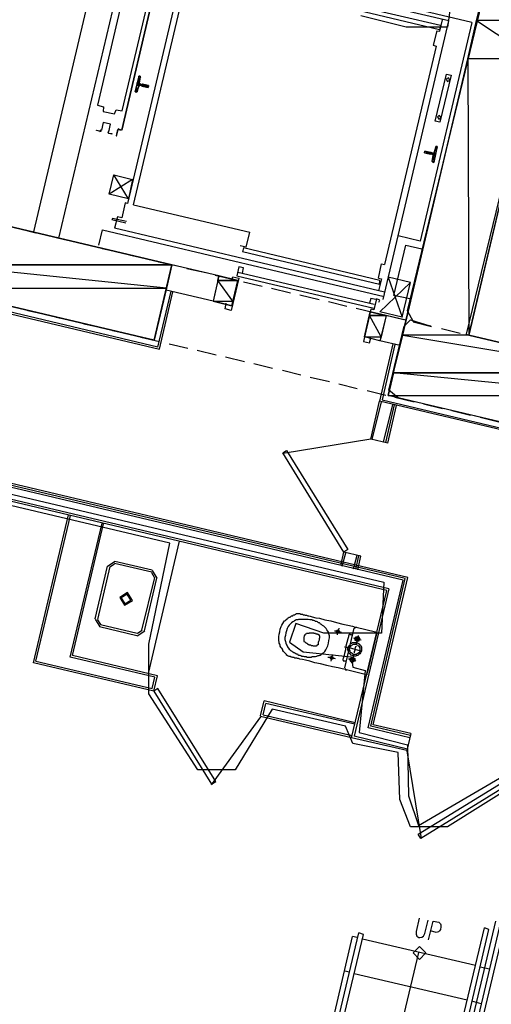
# Model space of a CAD drawing. Header units: feet. Extents: x -79 to 198, y -22 to 181.
# Tile 10 of 164: x 46 to 59, y 38 to 64. Entities that reach past the tile are written whole.
import ezdxf

# ---------------------------------------------------------------- set-up
doc = ezdxf.new("R2010")
doc.units = ezdxf.units.FT
for name, color, linetype in [('A-AREA-COMUN', 252, 'CONTINUOUS'), ('A-AREA-UNIDAD', 30, 'CONTINUOUS'), ('A-LINEA', 7, 'CONTINUOUS'), ('A-LINEA-FINA', 9, 'CONTINUOUS'), ('A-MURO-CONCRETO', 8, 'CONTINUOUS')]:
    doc.layers.add(name, color=color, linetype=linetype)

msp = doc.modelspace()

# ---------------------------------------------------------------- linework, layer by layer
at = {"layer": 'A-AREA-COMUN'}
for points in [[(59.728, 63.68), (59.92, 63.4133), (58, 55.52), (61.952, 54.56), (62.112, 54.24), (61.84, 53.0489), (61.472, 52.64), (56.24, 53.8844), (56, 54.08), (56.4, 55.7333), (56.56, 55.8933), (57.088, 55.7333), (56.64, 55.84), (56.48, 56.1244), (58.528, 64.6044)], [(57.6, 64.0533), (57.52, 63.4489), (56.448, 63.4489), (55.28, 63.7333)], [(28.768, 55.52), (55.872, 49.12), (55.808, 47.8044), (54.32, 47.8044), (53.6, 48.0533), (53.44, 47.5733), (53.792, 47.3244), (55.04, 47.2), (55.072, 46.9333), (55.392, 46.8444), (55.232, 45.2444), (56.48, 44.9244), (56.512, 43.6089), (56.768, 42.8444), (58.96, 44.1244), (60.08, 44.1244), (63.168, 43.36), (63.328, 43.52), (64.512, 43.4844), (78.72, 40.1244), (78.912, 40.8889), (80.24, 40.8356)]]:
    msp.add_lwpolyline(points, dxfattribs=at)
at = {"layer": 'A-AREA-UNIDAD'}
msp.add_lwpolyline([(60, 32.2844), (61.76, 39.7689), (62.08, 39.8044), (62.848, 43.1289), (60.112, 43.8044), (59.488, 43.8044), (59.36, 43.9644), (57.52, 42.8089), (56.56, 42.8089), (56.288, 43.52), (56.24, 44.7289), (55.072, 44.96), (54.88, 45.4044), (52.992, 45.8489), (52.032, 44.2844), (51.072, 44.2844), (49.808, 46.24), (49.808, 47.52), (50.352, 50.1333), (28.64, 55.2533)], dxfattribs=at)
at = {"layer": 'A-LINEA'}
for p, q in [((48.7467, 66.2711), (46.8267, 58.1644)), ((47.48, 58.0044), (49.4, 66.1111)), ((58.1467, 63.5644), (50.2267, 65.4444)), ((57.5467, 63.6044), (50.5733, 65.2444)), ((49.9333, 64.2978), (49.1067, 60.7911)), ((49.1067, 60.7911), (49.9333, 64.2978)), ((50.5867, 64.5244), (49.2533, 58.8978)), ((49.4133, 58.8578), (50.7467, 64.4978)), ((57.3333, 63.4844), (53.8, 64.3111)), ((57.3067, 63.3778), (53.7867, 64.2178)), ((55.8533, 56.4178), (57.5467, 63.6044)), ((58.1467, 63.5644), (56.8133, 57.9244)), ((57.32, 63.3378), (57.3867, 63.6311)), ((57.24, 63.3511), (57.32, 63.3378)), ((57.3333, 63.4844), (57.3067, 63.3778)), ((57.2267, 62.9511), (55.8933, 57.3244)), ((49.5867, 62.1511), (49.56, 62.0044)), ((49.5997, 62.1412), (49.5846, 62.1639)), ((49.4821, 61.765), (49.5058, 61.7785)), ((49.5467, 61.9378), (49.5067, 61.7911)), ((49.6133, 61.9378), (49.5733, 61.9511)), ((49.5867, 61.9778), (49.6267, 61.9644)), ((49.6133, 61.9244), (49.6133, 61.9244)), ((49.0933, 60.7911), (49.0133, 60.8178)), ((49.0133, 60.8044), (49.0133, 60.8044)), ((49.0933, 60.8044), (49.0933, 60.8044)), ((49.0933, 60.8044), (49.0933, 60.8044)), ((57.1733, 60.2044), (57.2133, 60.3511)), ((57.2379, 60.3639), (57.2142, 60.3504)), ((57.08, 60.1644), (57.08, 60.1644)), ((57.12, 59.9778), (57.1467, 60.1378)), ((57.1336, 59.9744), (57.1487, 59.9516)), ((49.28, 59.0178), (48.9067, 59.6311)), ((49.2, 58.9111), (49.1067, 58.5244)), ((49.2533, 58.8978), (49.2, 58.9111)), ((49.4133, 58.8578), (52.4133, 58.1511)), ((48.8667, 58.5111), (48.8533, 58.4711)), ((49.2133, 58.3911), (48.8533, 58.4711)), ((49.2267, 58.4311), (48.8667, 58.5111)), ((46.4133, 58.2578), (46.8933, 58.1378)), ((48.52, 57.8178), (48.6133, 58.2178)), ((48.6133, 58.2178), (55.88, 56.4978)), ((55.8933, 56.6044), (48.92, 58.2578)), ((47.1333, 58.0844), (47.6267, 57.9644)), ((52.32, 57.7644), (52.4133, 58.1511)), ((56.8133, 57.9244), (56.24, 58.0578)), ((47.8667, 57.9111), (48.36, 57.8044)), ((48.6, 57.7378), (49.08, 57.6311)), ((52.32, 57.7644), (52.16, 57.8044)), ((52.2533, 57.7511), (52.2267, 57.6444)), ((55.7733, 56.9111), (52.2533, 57.7511)), ((49.3333, 57.5644), (49.8133, 57.4578)), ((55.76, 56.8044), (52.2267, 57.6444)), ((50.0533, 57.3911), (50.5467, 57.2844)), ((51.6133, 57.0311), (50.4, 57.3111)), ((50.7867, 57.2178), (51.28, 57.1111)), ((52.2267, 57.0978), (52.2533, 57.2311)), ((55.7333, 56.9644), (55.8133, 57.3378)), ((55.8133, 57.3378), (55.8933, 57.3244)), ((51.52, 57.0444), (52, 56.9378)), ((51.9467, 56.2578), (52.1067, 56.9111)), ((52.08, 57.0311), (55.6133, 56.1911)), ((52.1067, 57.1244), (55.6267, 56.2978)), ((55.7333, 56.9644), (55.8133, 56.9511)), ((55.8133, 56.9511), (55.7333, 56.6444)), ((55.76, 56.8044), (55.7733, 56.9111)), ((56.56, 56.8578), (55.9867, 56.9911)), ((51.4667, 56.3778), (50.2533, 56.6578)), ((52.2533, 56.8711), (52.7333, 56.7644)), ((52.9733, 56.7111), (53.4667, 56.5911)), ((56.3467, 55.9644), (56.56, 56.8578)), ((44.08, 56.5511), (50.08, 55.1378)), ((50.04, 55.1911), (50.3867, 56.6311)), ((50.08, 55.1378), (50.4267, 56.6178)), ((53.7067, 56.5378), (54.2, 56.4178)), ((54.44, 56.3644), (54.92, 56.2444)), ((55.16, 56.1911), (55.6533, 56.0711)), ((46.68, 56.1378), (47.16, 56.0311)), ((47.4133, 55.9644), (47.8933, 55.8578)), ((55.3733, 55.4578), (55.52, 56.0978)), ((55.9333, 56.0044), (55.52, 56.0978)), ((55.9333, 56.0044), (55.7733, 55.3511)), ((55.8933, 56.0178), (56.3867, 55.8978)), ((56.44, 55.8844), (55.9333, 56.0044)), ((56.3733, 49.1778), (28.9867, 55.6444)), ((56.4267, 49.2178), (29.0533, 55.6844)), ((56.4933, 49.2444), (29.12, 55.7244)), ((48.1333, 55.7911), (48.6267, 55.6844)), ((56.6267, 55.8444), (57.1067, 55.7244)), ((57.36, 55.6711), (57.84, 55.5511)), ((55.9467, 48.9111), (28.56, 55.3911)), ((56, 48.9511), (28.6267, 55.4311)), ((48.8667, 55.6178), (49.36, 55.5111)), ((49.6, 55.4444), (50.08, 55.3378)), ((55.7733, 55.3511), (55.3733, 55.4578)), ((58.08, 55.4978), (58.5733, 55.3778)), ((50.3333, 55.2711), (50.8133, 55.1644)), ((56.1067, 55.2711), (55.76, 53.7911)), ((56.2933, 55.2311), (55.7733, 55.3511)), ((51.0533, 55.1111), (51.5467, 54.9911)), ((51.7867, 54.9378), (52.28, 54.8178)), ((52.52, 54.7644), (53, 54.6444)), ((53.2533, 54.5911), (53.7333, 54.4711)), ((53.9733, 54.4178), (54.4667, 54.2978)), ((54.7067, 54.2444), (55.1867, 54.1244)), ((55.44, 54.0711), (55.92, 53.9511)), ((56.16, 53.8978), (56.6533, 53.7778)), ((55.5333, 52.8178), (55.76, 53.7911)), ((55.5733, 52.8044), (55.8133, 53.7778)), ((61.88, 52.3511), (55.76, 53.7911)), ((55.8667, 52.7378), (56.1067, 53.7111)), ((55.92, 52.7244), (56.1467, 53.6978)), ((55.9733, 52.7111), (56.2, 53.6844)), ((56.8933, 53.7244), (57.3867, 53.6044)), ((57.6267, 53.5511), (58.1067, 53.4311)), ((58.36, 53.3778), (58.84, 53.2578)), ((55.5389, 52.817), (53.2764, 52.4473)), ((55.9733, 52.7111), (55.5333, 52.8178)), ((46.8267, 47.0444), (47.7333, 50.8578)), ((46.8933, 47.0844), (47.7867, 50.8444)), ((47.7733, 47.1911), (48.6, 50.6444)), ((47.84, 47.2311), (48.64, 50.6311)), ((50.5867, 50.1778), (49.7867, 46.7644)), ((54.76, 49.5511), (54.84, 49.8978)), ((54.8, 49.5378), (54.8933, 49.8844)), ((55.28, 49.7911), (54.84, 49.8978)), ((55.0933, 49.4711), (55.1867, 49.8178)), ((55.1467, 49.4578), (55.2267, 49.8044)), ((48.9384, 49.6533), (48.7378, 49.5295)), ((48.923, 49.5884), (48.8027, 49.5141)), ((49.88, 49.3778), (48.92, 49.6044)), ((49.8933, 49.4311), (48.9333, 49.6578)), ((55.2, 49.4444), (55.28, 49.7911)), ((48.7333, 49.5378), (48.4133, 48.1778)), ((48.8, 49.5244), (48.48, 48.1644)), ((49.9573, 49.2414), (49.883, 49.3618)), ((50.0222, 49.2261), (49.8984, 49.4266)), ((49.6267, 47.8844), (49.96, 49.2444)), ((49.6933, 47.8711), (50.0133, 49.2311)), ((55.4667, 45.3644), (56.3733, 49.1778)), ((55.5333, 45.4044), (56.4267, 49.2178)), ((55.6, 45.4444), (56.4933, 49.2444)), ((55.04, 45.1111), (55.9467, 48.9111)), ((56, 48.9511), (55.1067, 45.1511)), ((48.4178, 48.1695), (48.5416, 47.9689)), ((48.4827, 48.1541), (48.557, 48.0338)), ((48.56, 48.0311), (49.5067, 47.8044)), ((48.5333, 47.9778), (49.4933, 47.7511)), ((49.5016, 47.7423), (49.7022, 47.8661)), ((49.517, 47.8071), (49.6373, 47.8814)), ((54.8667, 46.9111), (55.1067, 47.9378)), ((55.1641, 47.9632), (55.1079, 47.9285)), ((55.16, 47.9644), (55.6533, 47.8444)), ((55.68, 47.7911), (55.44, 46.7778)), ((55.6921, 47.787), (55.6574, 47.8432)), ((49.9333, 46.3111), (46.8267, 47.0444)), ((46.8933, 47.0844), (49.8933, 46.3778)), ((49.96, 46.6711), (47.7733, 47.1911)), ((50.0267, 46.7111), (47.84, 47.2311)), ((54.8679, 46.9019), (54.9026, 46.8457)), ((55.3867, 46.7378), (54.9067, 46.8578)), ((55.3959, 46.7257), (55.4521, 46.7604)), ((49.8933, 46.3778), (49.96, 46.6711)), ((49.9333, 46.3111), (50.0267, 46.7111)), ((52.6933, 45.6711), (52.7867, 46.0578)), ((52.76, 45.6978), (52.8267, 45.9911)), ((55.1333, 45.4978), (52.7867, 46.0578)), ((55.12, 45.4578), (52.8267, 45.9911)), ((51.4284, 43.8935), (52.6972, 45.6522)), ((55.04, 45.1111), (52.6933, 45.6578)), ((52.76, 45.6978), (55.0533, 45.1644)), ((56.5467, 45.1111), (55.4667, 45.3644)), ((56.56, 45.1644), (55.5333, 45.4044)), ((56.5733, 45.2178), (55.6, 45.4444)), ((56.4667, 44.7778), (55.04, 45.1111)), ((56.48, 44.8178), (55.1067, 45.1511)), ((56.5733, 45.2178), (56.4667, 44.7778)), ((56.4674, 44.77), (56.8371, 42.5075)), ((56.6933, 32.7378), (58.4667, 40.2044)), ((56.8533, 32.8311), (58.5867, 40.1644)), ((57, 32.9244), (58.76, 40.3778)), ((57.0933, 32.7778), (58.8933, 40.3511)), ((57.1867, 32.6178), (59.0133, 40.3244)), ((58.5867, 40.1644), (58.4667, 40.2044)), ((52.7867, 30.3244), (55.0667, 39.9778)), ((52.9067, 30.2978), (55.2267, 40.0711)), ((53.0267, 30.2711), (55.3467, 40.0311)), ((55.1867, 39.9511), (55.0667, 39.9778)), ((55.3467, 40.0311), (55.2267, 40.0711)), ((58.24, 39.2311), (55.32, 39.9111)), ((54.8933, 31.6178), (56.7733, 39.5644)), ((58.6, 39.1378), (58.36, 39.1911)), ((54.9867, 39.0578), (54.8667, 39.0844)), ((58.0267, 38.3378), (55.1067, 39.0178)), ((58.3867, 38.2444), (58.1467, 38.3111))]:
    msp.add_line(p, q, dxfattribs=at)
for points in [[(62.2, 54.5244), (61.7467, 52.5778), (55.9867, 53.9378), (58.8267, 65.9378), (64.5867, 64.5778), (64.12, 62.6311), (59.9867, 63.6178), (58.0667, 55.4978), (62.2, 54.5244)], [(49.08, 64.0044), (48.48, 61.4311), (48.64, 61.3911), (48.6267, 61.2711), (48.92, 61.2044), (48.96, 61.3111), (49.12, 61.2844), (49.7333, 63.8578), (49.5733, 63.8978), (49.5733, 64.0044), (49.2933, 64.0711), (49.2533, 63.9644), (49.08, 64.0044)], [(57.24, 63.3511), (57.1467, 62.9778), (57.2267, 62.9511)], [(49.48, 61.7778), (49.4533, 61.7778), (49.56, 62.1778), (49.5733, 62.1778)], [(49.5739, 62.0024), (49.5763, 61.9873), (49.5887, 61.9783)], [(57.4933, 62.2311), (57.6133, 62.2044), (57.32, 60.9911), (57.2, 61.0178), (57.4933, 62.2311)], [(57.5374, 62.1365), (57.4813, 62.1019), (57.5159, 62.0457), (57.5721, 62.0804), (57.5374, 62.1365)], [(49.5846, 61.9372), (49.5695, 61.9348), (49.5605, 61.9224)], [(49.64, 61.9778), (49.8, 61.9378), (49.7867, 61.8844), (49.6267, 61.9244)], [(49.64, 61.9778), (49.6267, 61.9778), (49.6267, 61.9778)], [(48.7736, 60.7454), (48.8191, 60.938), (48.6265, 60.9836), (48.5808, 60.791)], [(48.7736, 60.7454), (48.8191, 60.938), (48.6265, 60.9836), (48.5808, 60.791)], [(57.3107, 61.1632), (57.2546, 61.1285), (57.2893, 61.0724), (57.3454, 61.107), (57.3107, 61.1632)], [(48.5467, 60.7644), (48.4533, 60.7778), (48.4533, 60.7911), (48.5467, 60.7644)], [(48.546, 60.7519), (48.5804, 60.765), (48.5818, 60.8018)], [(48.5489, 60.7649), (48.5696, 60.7728), (48.5704, 60.7948)], [(48.7623, 60.7594), (48.7471, 60.7259), (48.772, 60.6988)], [(48.7694, 60.7481), (48.7603, 60.7279), (48.7752, 60.7117)], [(49, 60.8044), (48.96, 60.6444), (48.9733, 60.6444), (49.0133, 60.8044), (49.0933, 60.7911)], [(48.7733, 60.7111), (48.8533, 60.6978), (48.8533, 60.6844), (48.7733, 60.6978)], [(57.08, 60.1644), (56.92, 60.2044), (56.9333, 60.2444), (57.0933, 60.2178), (57.0933, 60.2044)], [(57.24, 60.3644), (57.2533, 60.3644), (57.16, 59.9511), (57.1467, 59.9644)], [(57.1333, 60.1644), (57.0933, 60.1644), (57.0933, 60.1644)], [(57.1467, 60.1911), (57.1067, 60.2044), (57.1067, 60.2044)], [(57.1595, 60.1265), (57.157, 60.1416), (57.1446, 60.1506)], [(57.1487, 60.1783), (57.1638, 60.1808), (57.1728, 60.1932)], [(49.3867, 59.5111), (48.7867, 59.1378), (48.9067, 59.6311), (49.3867, 59.5111), (49.28, 59.0178), (48.7867, 59.1378)], [(44.2533, 56.7111), (49.9467, 55.3644), (50.4, 57.3111), (44.72, 58.6578), (44.2533, 56.7111)], [(49.1067, 58.5244), (49, 58.5511), (48.92, 58.2578)], [(50.04, 55.1911), (44.1467, 56.5911), (44.5067, 58.1111)], [(56.5467, 56.4311), (56.1333, 56.5244), (56.44, 57.8178), (56.8533, 57.7244)], [(52.2533, 57.2311), (52.1333, 57.2578), (52.08, 57.0311)], [(52.1067, 56.9111), (51.6133, 57.0311), (51.4667, 56.3778), (51.9467, 56.2578)], [(51.96, 56.9511), (51.9733, 57.0044), (52.1333, 56.9644), (51.9333, 56.1378), (51.7733, 56.1778), (51.8, 56.3244)], [(55.9867, 56.9911), (56.3467, 55.9644), (55.7733, 56.0978), (56.56, 56.8578)], [(55.7467, 56.3511), (55.7733, 56.4044), (55.68, 56.4311), (55.6133, 56.1511), (55.5333, 56.1644), (55.3467, 55.3378), (55.5067, 55.2978), (55.5333, 55.4311)], [(55.6667, 56.4178), (55.5333, 56.4444), (55.5067, 56.3244)], [(56.16, 55.2578), (55.8267, 53.8311), (61.84, 52.4044)], [(54.84, 49.8978), (53.2667, 52.4578), (53.36, 52.5244), (54.9467, 49.9644), (54.84, 49.8978)], [(49.2584, 48.8533), (49.0578, 48.7295), (49.1816, 48.5289), (49.3822, 48.6527), (49.2584, 48.8533)], [(49.2492, 48.8144), (49.0967, 48.7203), (49.1908, 48.5678), (49.3433, 48.6619), (49.2492, 48.8144)], [(54.9067, 46.8578), (54.88, 46.8711), (54.8, 46.8844), (54.6933, 46.9111), (54.5467, 46.9378), (54.4, 46.9778), (54.24, 47.0178), (54.0933, 47.0444), (53.96, 47.0844), (53.8533, 47.1111), (53.7733, 47.1244), (53.7067, 47.1378), (53.6667, 47.1511), (53.64, 47.1511), (53.6267, 47.1644), (53.6133, 47.1644), (53.6, 47.1644), (53.5867, 47.1644), (53.5733, 47.1644), (53.56, 47.1778), (53.5467, 47.1778), (53.5333, 47.1778), (53.52, 47.1778), (53.5067, 47.1911), (53.4933, 47.1911), (53.48, 47.1911), (53.4667, 47.2044), (53.4533, 47.2044), (53.4267, 47.2044), (53.4133, 47.2178), (53.4, 47.2178), (53.3867, 47.2311), (53.3733, 47.2311), (53.36, 47.2444), (53.36, 47.2578), (53.3467, 47.2711), (53.3333, 47.2844), (53.32, 47.2978), (53.3067, 47.3111), (53.2933, 47.3244), (53.28, 47.3378), (53.2667, 47.3644), (53.2667, 47.3778), (53.2533, 47.3911), (53.24, 47.4178), (53.2267, 47.4311), (53.2133, 47.4444), (53.2, 47.4711), (53.2, 47.4978), (53.1867, 47.5244), (53.1733, 47.5511), (53.1733, 47.5778), (53.16, 47.6178), (53.16, 47.6578), (53.16, 47.7111), (53.1733, 47.7778), (53.1867, 47.8444), (53.2, 47.9111), (53.2267, 47.9778), (53.24, 48.0178), (53.2667, 48.0578), (53.2933, 48.0978), (53.3067, 48.1244), (53.3333, 48.1378), (53.3467, 48.1511), (53.3733, 48.1778), (53.3867, 48.1911), (53.4133, 48.2044), (53.4267, 48.2178), (53.4533, 48.2178), (53.4667, 48.2311), (53.48, 48.2444), (53.4933, 48.2578), (53.52, 48.2578), (53.5333, 48.2711), (53.5467, 48.2844), (53.5733, 48.2844), (53.5867, 48.2978), (53.6, 48.2978), (53.6133, 48.3111), (53.6267, 48.3111), (53.6533, 48.3111), (53.6667, 48.3111), (53.68, 48.3111), (53.6933, 48.3111), (53.7067, 48.3111), (53.72, 48.2978), (53.7333, 48.2978), (53.7467, 48.2978), (53.7733, 48.2978), (53.7867, 48.2844), (53.8, 48.2844), (53.8133, 48.2844), (53.8267, 48.2844), (53.84, 48.2711), (53.8533, 48.2711), (53.8667, 48.2711), (53.88, 48.2711), (53.9067, 48.2578), (53.9333, 48.2578), (53.9733, 48.2444), (54.0267, 48.2311), (54.12, 48.2044), (54.2133, 48.1911), (54.3467, 48.1511), (54.5067, 48.1244), (54.6533, 48.0844), (54.8133, 48.0444), (54.9467, 48.0178), (55.0667, 47.9911), (55.1333, 47.9644), (55.16, 47.9644)], [(54.44, 47.5511), (54.4533, 47.6178), (54.4667, 47.6844), (54.4667, 47.7378), (54.4533, 47.7911), (54.44, 47.8311), (54.4267, 47.8578), (54.4, 47.8978), (54.3867, 47.9244), (54.3733, 47.9378), (54.3467, 47.9644), (54.3333, 47.9778), (54.32, 47.9911), (54.2933, 48.0044), (54.28, 48.0178), (54.2667, 48.0311), (54.24, 48.0444), (54.2267, 48.0578), (54.2133, 48.0711), (54.1867, 48.0711), (54.1733, 48.0844), (54.16, 48.0978), (54.1333, 48.1111), (54.1067, 48.1111), (54.0933, 48.1244), (54.0667, 48.1378), (54.04, 48.1378), (54.0133, 48.1511), (53.9867, 48.1511), (53.96, 48.1511), (53.92, 48.1644), (53.8933, 48.1644), (53.8667, 48.1644), (53.8533, 48.1644), (53.8267, 48.1644), (53.8, 48.1644), (53.7867, 48.1644), (53.76, 48.1644), (53.7467, 48.1644), (53.72, 48.1644), (53.7067, 48.1644), (53.68, 48.1644), (53.6667, 48.1644), (53.6533, 48.1511), (53.6267, 48.1511), (53.6133, 48.1511), (53.5867, 48.1378), (53.56, 48.1244), (53.5467, 48.1111), (53.52, 48.0978), (53.4933, 48.0711), (53.4533, 48.0444), (53.4267, 48.0178), (53.4, 47.9778), (53.3733, 47.9244), (53.36, 47.8711), (53.3467, 47.8178), (53.3333, 47.7511), (53.32, 47.6978), (53.32, 47.6444), (53.3333, 47.5911), (53.3467, 47.5511), (53.36, 47.5111), (53.3733, 47.4844), (53.3867, 47.4578), (53.4, 47.4311), (53.4133, 47.4178), (53.4267, 47.3911), (53.4533, 47.3778), (53.4667, 47.3644), (53.48, 47.3511), (53.4933, 47.3511), (53.5067, 47.3378), (53.52, 47.3244), (53.5467, 47.3111), (53.56, 47.3111), (53.5733, 47.2978), (53.6, 47.2844), (53.6133, 47.2711), (53.64, 47.2711), (53.6533, 47.2578), (53.68, 47.2444), (53.7067, 47.2444), (53.7333, 47.2311), (53.76, 47.2178), (53.7867, 47.2178), (53.8133, 47.2044), (53.84, 47.2044), (53.8667, 47.2044), (53.8933, 47.1911), (53.92, 47.1911), (53.9333, 47.1911), (53.96, 47.1911), (53.9867, 47.1911), (54, 47.1911), (54.0267, 47.2044), (54.04, 47.2044), (54.0667, 47.2044), (54.08, 47.2044), (54.1067, 47.2044), (54.1333, 47.2178), (54.1467, 47.2178), (54.1733, 47.2311), (54.2, 47.2311), (54.2267, 47.2444), (54.2533, 47.2578), (54.28, 47.2844), (54.32, 47.3111), (54.3467, 47.3378), (54.3733, 47.3778), (54.4, 47.4311), (54.4267, 47.4844), (54.44, 47.5511)], [(54.1733, 47.5111), (54.16, 47.5111), (54.16, 47.4978), (54.1467, 47.4978), (54.1467, 47.4844), (54.1333, 47.4844), (54.1333, 47.4711), (54.12, 47.4711), (54.1067, 47.4711), (54.0933, 47.4711), (54.08, 47.4711), (54.0667, 47.4711), (54.0533, 47.4711), (54.04, 47.4844), (54.0267, 47.4844), (54.0133, 47.4844), (54, 47.4844), (53.9867, 47.4978), (53.9733, 47.4978), (53.96, 47.4978), (53.9467, 47.4978), (53.9467, 47.5111), (53.9333, 47.5111), (53.92, 47.5111), (53.92, 47.5244), (53.9067, 47.5244), (53.8933, 47.5378), (53.88, 47.5378), (53.88, 47.5511), (53.8667, 47.5511), (53.8533, 47.5644), (53.84, 47.5778), (53.8267, 47.5778), (53.8133, 47.5911), (53.8133, 47.6178), (53.8133, 47.6311), (53.8133, 47.6711), (53.8133, 47.6978), (53.8267, 47.7378), (53.84, 47.7644), (53.8533, 47.7778), (53.8667, 47.7911), (53.88, 47.8044), (53.8933, 47.8044), (53.9067, 47.8044), (53.92, 47.8044), (53.9333, 47.8044), (53.9467, 47.8044), (53.9467, 47.8178), (53.96, 47.8178), (53.9733, 47.8178), (53.9867, 47.8178), (54, 47.8178), (54.0133, 47.8178), (54.0267, 47.8178), (54.04, 47.8178), (54.0533, 47.8178), (54.0667, 47.8044), (54.08, 47.8044), (54.0933, 47.8044), (54.1067, 47.8044), (54.12, 47.7911), (54.1333, 47.7911), (54.1467, 47.7911), (54.16, 47.7911), (54.16, 47.7778), (54.1733, 47.7778), (54.1867, 47.7778), (54.1867, 47.7644), (54.2, 47.7644), (54.2, 47.7511), (54.2, 47.7378), (54.2133, 47.7378), (54.2133, 47.7244), (54.2133, 47.7111), (54.2133, 47.6844), (54.2, 47.6578), (54.2, 47.6311), (54.1867, 47.5911), (54.1733, 47.5644), (54.1733, 47.5378), (54.1733, 47.5111)], [(54.6, 47.8711), (54.6133, 47.8711), (54.64, 47.8711), (54.6667, 47.8578), (54.6933, 47.8444), (54.7333, 47.8444), (54.7467, 47.8444), (54.7733, 47.8311)], [(54.6533, 47.8578), (54.6533, 47.8711), (54.6667, 47.8844), (54.68, 47.8844), (54.6933, 47.8844), (54.7067, 47.8844), (54.72, 47.8711), (54.72, 47.8578), (54.72, 47.8444), (54.72, 47.8311), (54.7067, 47.8311), (54.7067, 47.8178), (54.6933, 47.8178), (54.68, 47.8178), (54.6667, 47.8311), (54.6533, 47.8311), (54.6533, 47.8444), (54.6533, 47.8578)], [(54.7067, 47.9378), (54.7067, 47.9111), (54.6933, 47.8978), (54.6933, 47.8711), (54.68, 47.8311), (54.68, 47.8044), (54.6667, 47.7778), (54.6667, 47.7644)], [(55.0667, 47.7511), (55.0533, 47.7511), (55.04, 47.7644), (55.0267, 47.7644), (55.0133, 47.7644), (55, 47.7644), (55, 47.7778), (54.9867, 47.7778), (54.9733, 47.7644), (54.9733, 47.7511), (54.96, 47.7511), (54.96, 47.7111), (54.9467, 47.6578), (54.92, 47.5644), (54.8933, 47.4711), (54.88, 47.3778), (54.8533, 47.2844), (54.84, 47.2044), (54.8267, 47.1511), (54.8133, 47.1378), (54.8133, 47.1244), (54.8133, 47.1111), (54.8267, 47.1111), (54.8267, 47.0978), (54.84, 47.0978), (54.8533, 47.0978), (54.8667, 47.0978), (54.88, 47.0844), (54.8933, 47.0844), (54.9067, 47.0844)], [(54.9467, 47.4311), (54.96, 47.4578), (54.9733, 47.4844), (55, 47.5111), (55.0133, 47.5378), (55.04, 47.5511), (55.0667, 47.5644), (55.1067, 47.5644), (55.1333, 47.5644), (55.16, 47.5644), (55.2, 47.5511), (55.2267, 47.5378), (55.24, 47.5244), (55.2667, 47.4978), (55.28, 47.4711), (55.2933, 47.4444), (55.2933, 47.4178), (55.2933, 47.3778), (55.2933, 47.3511), (55.28, 47.3244), (55.2667, 47.2978), (55.2533, 47.2711), (55.2267, 47.2578), (55.2, 47.2311), (55.1733, 47.2311), (55.1467, 47.2178), (55.12, 47.2178), (55.08, 47.2178), (55.0533, 47.2311), (55.0267, 47.2444), (55, 47.2711), (54.9867, 47.2844), (54.96, 47.3111), (54.96, 47.3378), (54.9467, 47.3778), (54.9467, 47.4044), (54.9467, 47.4311)], [(54.9867, 47.4178), (55, 47.4444), (55.0133, 47.4711), (55.0267, 47.4844), (55.04, 47.4978), (55.0667, 47.5111), (55.08, 47.5244), (55.1067, 47.5244), (55.1333, 47.5244), (55.16, 47.5244), (55.1733, 47.5111), (55.2, 47.4978), (55.2133, 47.4844), (55.24, 47.4711), (55.24, 47.4578), (55.2533, 47.4311), (55.2533, 47.4044), (55.2533, 47.3778), (55.2533, 47.3644), (55.2533, 47.3378), (55.24, 47.3111), (55.2267, 47.2978), (55.2, 47.2844), (55.1867, 47.2711), (55.16, 47.2578), (55.1467, 47.2578), (55.12, 47.2578), (55.0933, 47.2578), (55.0667, 47.2711), (55.0533, 47.2844), (55.0267, 47.2978), (55.0133, 47.3111), (55, 47.3244), (55, 47.3511), (54.9867, 47.3778), (54.9867, 47.4044), (54.9867, 47.4178)], [(55.0933, 47.6844), (55.12, 47.6711), (55.1467, 47.6711), (55.1733, 47.6578), (55.2, 47.6578), (55.2267, 47.6444), (55.2533, 47.6444), (55.2667, 47.6444), (55.28, 47.6311)], [(55.1333, 47.6711), (55.1333, 47.6844), (55.1333, 47.6978), (55.1467, 47.6978), (55.1467, 47.7111), (55.16, 47.7111), (55.1733, 47.7111), (55.1867, 47.7111), (55.1867, 47.7244), (55.2, 47.7111), (55.2133, 47.7111), (55.2267, 47.7111), (55.2267, 47.6978), (55.24, 47.6978), (55.24, 47.6844), (55.24, 47.6711), (55.2533, 47.6711), (55.2533, 47.6578), (55.24, 47.6444), (55.24, 47.6311), (55.2267, 47.6178), (55.2267, 47.6044), (55.2133, 47.6044), (55.2, 47.6044), (55.1867, 47.6044), (55.1733, 47.6044), (55.16, 47.6044), (55.1467, 47.6178), (55.1333, 47.6178), (55.1333, 47.6311), (55.1333, 47.6444), (55.1333, 47.6578), (55.1333, 47.6711)], [(55.2133, 47.7511), (55.2133, 47.7378), (55.2, 47.7111), (55.2, 47.6844), (55.1867, 47.6578), (55.1733, 47.6178), (55.1733, 47.5778), (55.16, 47.5511), (55.16, 47.5244)], [(55.16, 47.6711), (55.16, 47.6844), (55.1733, 47.6844), (55.1867, 47.6844), (55.2, 47.6844), (55.2133, 47.6844), (55.2133, 47.6711), (55.2133, 47.6578), (55.2133, 47.6444), (55.2133, 47.6311), (55.2, 47.6311), (55.1867, 47.6311), (55.1733, 47.6311), (55.16, 47.6311), (55.16, 47.6444), (55.16, 47.6578), (55.16, 47.6711)], [(54.5467, 47.2578), (54.5467, 47.2444), (54.5333, 47.2178), (54.5333, 47.1911), (54.52, 47.1511), (54.52, 47.1244), (54.5067, 47.0978), (54.5067, 47.0844)], [(54.8533, 47.4578), (54.8667, 47.4578), (54.9067, 47.4444), (54.9733, 47.4311), (55.04, 47.4178), (55.12, 47.3911), (55.1867, 47.3778), (55.2533, 47.3644), (55.2933, 47.3511), (55.3067, 47.3511)], [(55.1467, 47.4711), (55.1467, 47.4578), (55.1333, 47.4444), (55.1333, 47.4311), (55.12, 47.3911), (55.12, 47.3644), (55.1067, 47.3378), (55.1067, 47.3111), (55.1067, 47.2978)], [(54.4267, 47.1911), (54.44, 47.1911), (54.4533, 47.1911), (54.48, 47.1911), (54.5067, 47.1778), (54.5333, 47.1778), (54.5733, 47.1644), (54.5867, 47.1644), (54.6133, 47.1511)], [(54.4933, 47.1778), (54.4933, 47.1911), (54.5067, 47.2044), (54.52, 47.2044), (54.5333, 47.2044), (54.5467, 47.2044), (54.56, 47.1911), (54.56, 47.1778), (54.56, 47.1644), (54.56, 47.1511), (54.5467, 47.1511), (54.5467, 47.1378), (54.5333, 47.1378), (54.52, 47.1378), (54.5067, 47.1378), (54.5067, 47.1511), (54.4933, 47.1511), (54.4933, 47.1644), (54.4933, 47.1778)], [(54.9733, 47.1511), (54.9733, 47.1378), (54.9867, 47.1378), (55.0133, 47.1378), (55.04, 47.1244), (55.0667, 47.1244), (55.1067, 47.1111), (55.12, 47.1111), (55.1467, 47.0978)], [(55, 47.1378), (55, 47.1511), (55.0133, 47.1511), (55.0133, 47.1644), (55.0267, 47.1644), (55.04, 47.1778), (55.0533, 47.1778), (55.0667, 47.1778), (55.08, 47.1778), (55.0933, 47.1778), (55.1067, 47.1644), (55.12, 47.1511), (55.12, 47.1378), (55.12, 47.1244), (55.12, 47.1111), (55.12, 47.0978), (55.1067, 47.0844), (55.0933, 47.0711), (55.08, 47.0711), (55.0667, 47.0578), (55.0533, 47.0578), (55.04, 47.0711), (55.0267, 47.0711), (55.0133, 47.0844), (55.0133, 47.0978), (55, 47.1111), (55, 47.1244), (55, 47.1378)], [(55.0267, 47.1244), (55.0267, 47.1378), (55.04, 47.1378), (55.04, 47.1511), (55.0533, 47.1511), (55.0667, 47.1511), (55.08, 47.1511), (55.08, 47.1378), (55.0933, 47.1378), (55.0933, 47.1244), (55.0933, 47.1111), (55.08, 47.1111), (55.08, 47.0978), (55.0667, 47.0978), (55.0533, 47.0978), (55.04, 47.0978), (55.0267, 47.1111), (55.0267, 47.1244)], [(55.0933, 47.2444), (55.08, 47.2178), (55.08, 47.1911), (55.0667, 47.1511), (55.0667, 47.1244), (55.0533, 47.0844), (55.04, 47.0578), (55.04, 47.0311)], [(49.9333, 46.3111), (51.4267, 43.9111), (51.5333, 43.9778), (50.04, 46.3778), (49.9333, 46.3111)], [(59.3867, 44.0844), (56.8267, 42.5111), (56.76, 42.6178), (59.32, 44.1911), (59.3867, 44.0844)], [(56.7867, 40.4578), (56.7067, 40.1111), (56.7067, 40.0444), (56.72, 39.9911), (56.7733, 39.9511), (56.8, 39.9511), (56.8533, 39.9644), (56.8933, 39.9911), (56.9333, 40.0578), (57.0133, 40.4044)], [(57.0267, 39.8978), (57.1467, 40.3778), (57.2933, 40.3511), (57.3333, 40.3111), (57.3467, 40.2844), (57.3467, 40.2311), (57.3333, 40.1644), (57.3067, 40.1244), (57.28, 40.0978), (57.2267, 40.0844), (57.08, 40.1244)], [(56.96, 39.5578), (56.7933, 39.7244), (56.6267, 39.5578), (56.7933, 39.3911), (56.96, 39.5578)]]:
    msp.add_lwpolyline(points, dxfattribs=at)
at = {"layer": 'A-LINEA-FINA'}
for p, q in [((49.5067, 62.0044), (49.5733, 61.9778)), ((49.5067, 62.0044), (49.5733, 61.9911)), ((49.52, 62.0178), (49.56, 62.0044)), ((49.5467, 62.1778), (49.5867, 62.1644)), ((49.56, 62.1778), (49.5867, 62.1778)), ((49.56, 62.1778), (49.5733, 62.1778)), ((49.4533, 61.7778), (49.48, 61.7778)), ((49.4667, 61.7911), (49.4933, 61.7778)), ((49.4667, 61.7911), (49.5067, 61.7778)), ((49.4933, 61.9511), (49.5467, 61.9378)), ((49.5067, 61.9911), (49.5867, 61.9778)), ((49.5067, 61.9644), (49.56, 61.9511)), ((49.5067, 61.9511), (49.56, 61.9378)), ((49.6267, 61.9778), (49.8, 61.9378)), ((49.6267, 61.9644), (49.8, 61.9244)), ((49.6267, 61.9644), (49.8, 61.9244)), ((49.6267, 61.9378), (49.7867, 61.8978)), ((49.6267, 61.9244), (49.7867, 61.8844)), ((57.0933, 60.2044), (56.9333, 60.2444)), ((57.0933, 60.2044), (56.9333, 60.2444)), ((57.2533, 60.3511), (57.2133, 60.3644)), ((57.2533, 60.3511), (57.2267, 60.3644)), ((57.2533, 60.3644), (57.24, 60.3644)), ((57.08, 60.1644), (56.92, 60.2044)), ((57.16, 59.9644), (57.12, 59.9778)), ((57.2, 60.1378), (57.1333, 60.1644)), ((57.16, 59.9644), (57.1333, 59.9778)), ((57.16, 59.9644), (57.1333, 59.9644)), ((57.16, 59.9511), (57.1333, 59.9644)), ((57.2, 60.1244), (57.1467, 60.1378)), ((57.2133, 60.1778), (57.16, 60.1911))]:
    msp.add_line(p, q, dxfattribs=at)
for points in [[(49.5067, 62.0044), (49.56, 61.9911), (49.52, 62.0178), (49.5067, 62.0044)], [(49.5067, 62.0044), (49.5067, 62.0044), (49.5733, 61.9778), (49.5067, 62.0044)], [(49.5067, 62.0044), (49.5733, 61.9778), (49.5067, 61.9911), (49.5067, 62.0044), (49.5067, 62.0044)], [(49.5733, 61.9778), (49.5067, 62.0044), (49.5733, 61.9911), (49.5733, 61.9778), (49.5733, 61.9778)], [(49.5733, 61.9911), (49.5067, 62.0044), (49.5067, 62.0044), (49.5733, 61.9911)], [(49.5067, 62.0044), (49.5067, 62.0044), (49.5733, 61.9911), (49.5067, 62.0044), (49.5067, 62.0044)], [(49.5733, 61.9911), (49.5067, 62.0044), (49.56, 61.9911), (49.5733, 61.9911), (49.5733, 61.9911)], [(49.56, 61.9911), (49.5067, 62.0044), (49.5067, 62.0044), (49.56, 61.9911)], [(49.5067, 62.0044), (49.5067, 62.0044), (49.56, 61.9911), (49.5067, 62.0044), (49.5067, 62.0044)], [(49.52, 62.0178), (49.56, 62.0044), (49.5467, 62.1644), (49.52, 62.0178)], [(49.56, 61.9911), (49.52, 62.0178), (49.56, 62.0044), (49.56, 61.9911)], [(49.56, 62.0044), (49.52, 62.0178), (49.52, 62.0178), (49.56, 62.0044), (49.56, 62.0044)], [(49.5867, 62.1778), (49.5867, 62.1644), (49.5467, 62.1778), (49.5867, 62.1778)], [(49.5867, 62.1644), (49.5467, 62.1778), (49.5467, 62.1778), (49.5867, 62.1644)], [(49.5467, 62.1778), (49.5467, 62.1778), (49.5867, 62.1644), (49.5467, 62.1778)], [(49.5867, 62.1644), (49.5467, 62.1778), (49.5467, 62.1778), (49.5867, 62.1644)], [(49.5467, 62.1778), (49.5467, 62.1778), (49.5867, 62.1644), (49.5467, 62.1778)], [(49.5467, 62.1778), (49.5867, 62.1644), (49.5467, 62.1644), (49.5467, 62.1778), (49.5467, 62.1778)], [(49.5867, 62.1644), (49.5467, 62.1778), (49.5467, 62.1778), (49.5867, 62.1644), (49.5867, 62.1644)], [(49.56, 62.1778), (49.5867, 62.1778), (49.5467, 62.1778), (49.56, 62.1778), (49.56, 62.1778)], [(49.56, 62.0044), (49.5467, 62.1644), (49.5867, 62.1511), (49.56, 62.0044)], [(49.5467, 62.1644), (49.5867, 62.1511), (49.5867, 62.1644), (49.5467, 62.1644), (49.5467, 62.1644)], [(49.5867, 62.1511), (49.5467, 62.1644), (49.5467, 62.1644), (49.5867, 62.1511), (49.5867, 62.1511)], [(49.56, 62.1778), (49.56, 62.1778), (49.5867, 62.1778), (49.56, 62.1778)], [(49.5867, 62.1778), (49.56, 62.1778), (49.5733, 62.1778), (49.5867, 62.1778)], [(49.5733, 62.1778), (49.56, 62.1778), (49.56, 62.1778), (49.5733, 62.1778), (49.5733, 62.1778)], [(49.4667, 61.7911), (49.4933, 61.7778), (49.4533, 61.7778), (49.4667, 61.7911), (49.4667, 61.7911)], [(49.4933, 61.7778), (49.48, 61.7778), (49.4533, 61.7778), (49.4933, 61.7778)], [(49.48, 61.7778), (49.4533, 61.7778), (49.4533, 61.7778), (49.48, 61.7778)], [(49.4533, 61.7778), (49.4533, 61.7778), (49.48, 61.7778), (49.4533, 61.7778)], [(49.48, 61.7778), (49.4533, 61.7778), (49.4533, 61.7778), (49.48, 61.7778)], [(49.4533, 61.7778), (49.4533, 61.7778), (49.48, 61.7778), (49.4533, 61.7778), (49.4533, 61.7778)], [(49.4933, 61.7778), (49.4533, 61.7778), (49.4533, 61.7778), (49.4933, 61.7778)], [(49.4533, 61.7778), (49.4533, 61.7778), (49.4933, 61.7778), (49.4533, 61.7778), (49.4533, 61.7778)], [(49.4667, 61.7911), (49.5067, 61.7911), (49.4933, 61.9511), (49.4667, 61.7911)], [(49.5067, 61.7778), (49.4667, 61.7911), (49.4933, 61.7778), (49.5067, 61.7778)], [(49.4933, 61.7778), (49.4667, 61.7911), (49.4667, 61.7911), (49.4933, 61.7778)], [(49.4667, 61.7911), (49.4667, 61.7911), (49.4933, 61.7778), (49.4667, 61.7911)], [(49.4933, 61.7778), (49.4667, 61.7911), (49.4667, 61.7911), (49.4933, 61.7778), (49.4933, 61.7778)], [(49.5067, 61.7778), (49.4667, 61.7911), (49.5067, 61.7911), (49.5067, 61.7778), (49.5067, 61.7778)], [(49.5067, 61.7911), (49.4933, 61.9511), (49.5467, 61.9378), (49.5067, 61.7911)], [(49.5467, 61.9378), (49.4933, 61.9511), (49.4933, 61.9511), (49.5467, 61.9378)], [(49.4933, 61.9511), (49.4933, 61.9511), (49.5467, 61.9378), (49.4933, 61.9511)], [(49.4933, 61.9511), (49.5467, 61.9378), (49.4933, 61.9511), (49.4933, 61.9511), (49.4933, 61.9511)], [(49.4933, 61.9511), (49.5467, 61.9378), (49.5067, 61.9511), (49.4933, 61.9511)], [(49.5067, 61.9644), (49.7867, 61.8978), (49.5067, 61.9911), (49.5067, 61.9644)], [(49.7867, 61.8978), (49.5067, 61.9911), (49.8, 61.9244), (49.7867, 61.8978), (49.7867, 61.8978)], [(49.5867, 61.9778), (49.5067, 61.9911), (49.5733, 61.9778), (49.5867, 61.9778), (49.5867, 61.9778)], [(49.5733, 61.9778), (49.5067, 61.9911), (49.5067, 61.9911), (49.5733, 61.9778)], [(49.5067, 61.9911), (49.5067, 61.9911), (49.5733, 61.9778), (49.5067, 61.9911), (49.5067, 61.9911)], [(49.5067, 61.9644), (49.5067, 61.9644), (49.56, 61.9511), (49.5067, 61.9644)], [(49.5067, 61.9644), (49.56, 61.9511), (49.5067, 61.9511), (49.5067, 61.9644), (49.5067, 61.9644)], [(49.56, 61.9511), (49.5067, 61.9644), (49.5067, 61.9644), (49.56, 61.9511)], [(49.5067, 61.9644), (49.5067, 61.9644), (49.56, 61.9511), (49.5067, 61.9644), (49.5067, 61.9644)], [(49.56, 61.9511), (49.5067, 61.9644), (49.5067, 61.9644), (49.56, 61.9511)], [(49.5067, 61.9644), (49.5067, 61.9644), (49.56, 61.9511), (49.5067, 61.9644), (49.5067, 61.9644)], [(49.56, 61.9511), (49.5067, 61.9644), (49.5733, 61.9511), (49.56, 61.9511), (49.56, 61.9511)], [(49.5733, 61.9511), (49.5067, 61.9644), (49.5067, 61.9644), (49.5733, 61.9511)], [(49.5067, 61.9644), (49.5067, 61.9644), (49.5733, 61.9511), (49.5067, 61.9644), (49.5067, 61.9644)], [(49.5467, 61.9378), (49.5067, 61.9511), (49.56, 61.9378), (49.5467, 61.9378), (49.5467, 61.9378)], [(49.56, 61.9378), (49.5067, 61.9511), (49.56, 61.9511), (49.56, 61.9378), (49.56, 61.9378)], [(49.6133, 61.9378), (49.6133, 61.9378), (49.7867, 61.8978), (49.6133, 61.9378)], [(49.6133, 61.9378), (49.7867, 61.8978), (49.6267, 61.9378), (49.6133, 61.9378), (49.6133, 61.9378)], [(49.7867, 61.8978), (49.6133, 61.9378), (49.6133, 61.9378), (49.7867, 61.8978)], [(49.6133, 61.9378), (49.6133, 61.9378), (49.7867, 61.8978), (49.6133, 61.9378), (49.6133, 61.9378)], [(49.7867, 61.8978), (49.6133, 61.9378), (49.6133, 61.9378), (49.7867, 61.8978)], [(49.6133, 61.9378), (49.6133, 61.9378), (49.7867, 61.8978), (49.6133, 61.9378), (49.6133, 61.9378)], [(49.8, 61.9378), (49.6267, 61.9778), (49.6267, 61.9778), (49.8, 61.9378)], [(49.6267, 61.9778), (49.6267, 61.9778), (49.8, 61.9378), (49.6267, 61.9778)], [(49.6267, 61.9778), (49.8, 61.9378), (49.6267, 61.9644), (49.6267, 61.9778), (49.6267, 61.9778)], [(49.8, 61.9378), (49.6267, 61.9778), (49.6267, 61.9778), (49.8, 61.9378)], [(49.6267, 61.9778), (49.6267, 61.9778), (49.8, 61.9378), (49.6267, 61.9778), (49.6267, 61.9778)], [(49.64, 61.9778), (49.8, 61.9378), (49.6267, 61.9778), (49.64, 61.9778), (49.64, 61.9778)], [(49.8, 61.9244), (49.6267, 61.9644), (49.6267, 61.9644), (49.8, 61.9244)], [(49.6267, 61.9644), (49.6267, 61.9644), (49.8, 61.9244), (49.6267, 61.9644), (49.6267, 61.9644)], [(49.8, 61.9244), (49.6267, 61.9644), (49.6267, 61.9644), (49.8, 61.9244)], [(49.6267, 61.9644), (49.6267, 61.9644), (49.8, 61.9244), (49.6267, 61.9644), (49.6267, 61.9644)], [(49.8, 61.9244), (49.6267, 61.9644), (49.6267, 61.9644), (49.8, 61.9244)], [(49.6267, 61.9644), (49.6267, 61.9644), (49.8, 61.9244), (49.6267, 61.9644)], [(49.8, 61.9244), (49.6267, 61.9644), (49.6267, 61.9644), (49.8, 61.9244), (49.8, 61.9244)], [(49.8, 61.9244), (49.6267, 61.9644), (49.8, 61.9378), (49.8, 61.9244), (49.8, 61.9244)], [(49.6267, 61.9378), (49.6267, 61.9378), (49.7867, 61.8978), (49.6267, 61.9378)], [(49.6267, 61.9378), (49.7867, 61.8978), (49.6267, 61.9244), (49.6267, 61.9378), (49.6267, 61.9378)], [(49.7867, 61.8978), (49.6267, 61.9378), (49.6267, 61.9378), (49.7867, 61.8978)], [(49.6267, 61.9378), (49.6267, 61.9378), (49.7867, 61.8978), (49.6267, 61.9378), (49.6267, 61.9378)], [(49.7867, 61.8978), (49.6267, 61.9378), (49.6267, 61.9378), (49.7867, 61.8978)], [(49.6267, 61.9378), (49.6267, 61.9378), (49.7867, 61.8978), (49.6267, 61.9378)], [(49.7867, 61.8978), (49.6267, 61.9378), (49.6267, 61.9378), (49.7867, 61.8978), (49.7867, 61.8978)], [(49.7867, 61.8844), (49.6267, 61.9244), (49.6267, 61.9244), (49.7867, 61.8844)], [(49.6267, 61.9244), (49.6267, 61.9244), (49.7867, 61.8844), (49.6267, 61.9244), (49.6267, 61.9244)], [(49.7867, 61.8844), (49.6267, 61.9244), (49.7867, 61.8978), (49.7867, 61.8844), (49.7867, 61.8844)], [(49.64, 61.9778), (49.64, 61.9778), (49.8, 61.9378), (49.64, 61.9778)], [(56.9333, 60.2444), (57.2, 60.1378), (56.92, 60.2044), (56.9333, 60.2444), (56.9333, 60.2444)], [(57.0933, 60.2044), (57.0933, 60.2044), (56.9333, 60.2444), (57.0933, 60.2044)], [(57.0933, 60.2044), (56.9333, 60.2444), (57.0933, 60.2178), (57.0933, 60.2044), (57.0933, 60.2044)], [(56.9333, 60.2444), (57.0933, 60.2044), (57.0933, 60.2044), (56.9333, 60.2444)], [(57.0933, 60.2044), (57.0933, 60.2044), (56.9333, 60.2444), (57.0933, 60.2044)], [(56.9333, 60.2444), (57.0933, 60.2044), (57.0933, 60.2044), (56.9333, 60.2444), (56.9333, 60.2444)], [(56.9333, 60.2444), (57.0933, 60.2044), (57.0933, 60.2044), (56.9333, 60.2444)], [(57.0933, 60.2044), (57.0933, 60.2044), (56.9333, 60.2444), (57.0933, 60.2044), (57.0933, 60.2044)], [(56.9333, 60.2444), (57.0933, 60.2044), (57.0933, 60.2044), (56.9333, 60.2444)], [(57.0933, 60.2044), (57.0933, 60.2044), (56.9333, 60.2444), (57.0933, 60.2044)], [(56.9333, 60.2444), (57.0933, 60.2044), (57.0933, 60.2044), (56.9333, 60.2444), (56.9333, 60.2444)], [(56.9333, 60.2444), (57.0933, 60.2044), (57.0933, 60.2044), (56.9333, 60.2444)], [(57.0933, 60.2044), (57.0933, 60.2044), (56.9333, 60.2444), (57.0933, 60.2044), (57.0933, 60.2044)], [(56.9333, 60.2444), (57.0933, 60.2044), (57.0933, 60.2044), (56.9333, 60.2444)], [(57.0933, 60.2044), (57.0933, 60.2044), (56.9333, 60.2444), (57.0933, 60.2044), (57.0933, 60.2044)], [(57.1067, 60.2044), (57.1067, 60.2044), (56.9333, 60.2444), (57.1067, 60.2044)], [(57.1067, 60.2044), (56.9333, 60.2444), (57.0933, 60.2044), (57.1067, 60.2044), (57.1067, 60.2044)], [(57.2133, 60.1778), (56.9333, 60.2444), (57.2, 60.1378), (57.2133, 60.1778)], [(57.2133, 60.3511), (57.2133, 60.1911), (57.1733, 60.2044), (57.2133, 60.3511)], [(57.2133, 60.3644), (57.2533, 60.3511), (57.2267, 60.3644), (57.2133, 60.3644)], [(57.2533, 60.3511), (57.2533, 60.3511), (57.2133, 60.3644), (57.2533, 60.3511)], [(57.2133, 60.3644), (57.2533, 60.3511), (57.2133, 60.3511), (57.2133, 60.3644), (57.2133, 60.3644)], [(57.2133, 60.3644), (57.2533, 60.3511), (57.2533, 60.3511), (57.2133, 60.3644), (57.2133, 60.3644)], [(57.2533, 60.3378), (57.2533, 60.3378), (57.2133, 60.3511), (57.2533, 60.3378)], [(57.2533, 60.3378), (57.2133, 60.3511), (57.2533, 60.3511), (57.2533, 60.3378), (57.2533, 60.3378)], [(57.2533, 60.3378), (57.2133, 60.3511), (57.2133, 60.1911), (57.2533, 60.3378)], [(57.2533, 60.3644), (57.24, 60.3644), (57.2267, 60.3644), (57.2533, 60.3644), (57.2533, 60.3644)], [(57.2267, 60.3644), (57.2533, 60.3511), (57.2533, 60.3511), (57.2267, 60.3644)], [(57.2533, 60.3511), (57.2533, 60.3511), (57.2267, 60.3644), (57.2533, 60.3511)], [(57.2533, 60.3511), (57.2267, 60.3644), (57.2533, 60.3644), (57.2533, 60.3511), (57.2533, 60.3511)], [(57.2267, 60.3644), (57.2533, 60.3511), (57.2533, 60.3511), (57.2267, 60.3644)], [(57.24, 60.3644), (57.2533, 60.3644), (57.2533, 60.3644), (57.24, 60.3644)], [(57.2533, 60.3644), (57.2533, 60.3644), (57.24, 60.3644), (57.2533, 60.3644)], [(56.92, 60.2044), (57.0933, 60.1644), (57.0933, 60.1644), (56.92, 60.2044)], [(57.0933, 60.1644), (57.0933, 60.1644), (56.92, 60.2044), (57.0933, 60.1644), (57.0933, 60.1644)], [(56.92, 60.2044), (57.0933, 60.1644), (57.0933, 60.1644), (56.92, 60.2044)], [(57.0933, 60.1644), (57.0933, 60.1644), (56.92, 60.2044), (57.0933, 60.1644), (57.0933, 60.1644)], [(56.92, 60.2044), (57.0933, 60.1644), (57.0933, 60.1644), (56.92, 60.2044)], [(57.0933, 60.1644), (57.0933, 60.1644), (56.92, 60.2044), (57.0933, 60.1644), (57.0933, 60.1644)], [(57.08, 60.1644), (57.08, 60.1644), (56.92, 60.2044), (57.08, 60.1644)], [(57.08, 60.1644), (56.92, 60.2044), (57.0933, 60.1644), (57.08, 60.1644), (57.08, 60.1644)], [(56.92, 60.2044), (57.08, 60.1644), (57.08, 60.1644), (56.92, 60.2044)], [(57.08, 60.1644), (57.08, 60.1644), (56.92, 60.2044), (57.08, 60.1644), (57.08, 60.1644)], [(56.92, 60.2044), (57.08, 60.1644), (57.08, 60.1644), (56.92, 60.2044)], [(57.08, 60.1644), (57.08, 60.1644), (56.92, 60.2044), (57.08, 60.1644)], [(56.92, 60.2044), (57.08, 60.1644), (57.08, 60.1644), (56.92, 60.2044), (56.92, 60.2044)], [(56.92, 60.2044), (57.08, 60.1644), (57.08, 60.1644), (56.92, 60.2044)], [(57.08, 60.1644), (57.08, 60.1644), (56.92, 60.2044), (57.08, 60.1644), (57.08, 60.1644)], [(56.92, 60.2044), (57.08, 60.1644), (57.08, 60.1644), (56.92, 60.2044)], [(57.08, 60.1644), (57.08, 60.1644), (56.92, 60.2044), (57.08, 60.1644), (57.08, 60.1644)], [(57.1467, 60.1378), (57.16, 59.9778), (57.12, 59.9778), (57.1467, 60.1378), (57.1467, 60.1378)], [(57.1333, 59.9778), (57.16, 59.9644), (57.12, 59.9778), (57.1333, 59.9778)], [(57.12, 59.9778), (57.16, 59.9644), (57.16, 59.9644), (57.12, 59.9778)], [(57.16, 59.9644), (57.16, 59.9644), (57.12, 59.9778), (57.16, 59.9644)], [(57.16, 59.9644), (57.12, 59.9778), (57.16, 59.9778), (57.16, 59.9644), (57.16, 59.9644)], [(57.12, 59.9778), (57.16, 59.9644), (57.16, 59.9644), (57.12, 59.9778), (57.12, 59.9778)], [(57.1333, 60.1644), (57.2, 60.1378), (57.2, 60.1378), (57.1333, 60.1644)], [(57.2, 60.1378), (57.2, 60.1378), (57.1333, 60.1644), (57.2, 60.1378), (57.2, 60.1378)], [(57.1333, 60.1644), (57.2, 60.1378), (57.1467, 60.1511), (57.1333, 60.1644), (57.1333, 60.1644)], [(57.1333, 59.9778), (57.16, 59.9644), (57.1333, 59.9644), (57.1333, 59.9778)], [(57.1333, 59.9644), (57.16, 59.9644), (57.16, 59.9644), (57.1333, 59.9644), (57.1333, 59.9644)], [(57.1467, 59.9644), (57.16, 59.9511), (57.1333, 59.9644), (57.1467, 59.9644)], [(57.1333, 59.9644), (57.16, 59.9511), (57.16, 59.9511), (57.1333, 59.9644)], [(57.16, 59.9511), (57.16, 59.9511), (57.1333, 59.9644), (57.16, 59.9511)], [(57.16, 59.9511), (57.1333, 59.9644), (57.16, 59.9644), (57.16, 59.9511), (57.16, 59.9511)], [(57.1333, 59.9644), (57.16, 59.9511), (57.16, 59.9511), (57.1333, 59.9644), (57.1333, 59.9644)], [(57.16, 60.1911), (57.2133, 60.1778), (57.1467, 60.1911), (57.16, 60.1911), (57.16, 60.1911)], [(57.1467, 60.1911), (57.2133, 60.1778), (57.2133, 60.1778), (57.1467, 60.1911)], [(57.2133, 60.1778), (57.2133, 60.1778), (57.1467, 60.1911), (57.2133, 60.1778), (57.2133, 60.1778)], [(57.1467, 60.1911), (57.2133, 60.1778), (57.2133, 60.1778), (57.1467, 60.1911)], [(57.2133, 60.1778), (57.2133, 60.1778), (57.1467, 60.1911), (57.2133, 60.1778), (57.2133, 60.1778)], [(57.1467, 60.1511), (57.2, 60.1378), (57.2, 60.1378), (57.1467, 60.1511)], [(57.2, 60.1378), (57.2, 60.1378), (57.1467, 60.1511), (57.2, 60.1378), (57.2, 60.1378)], [(57.1467, 60.1511), (57.2, 60.1378), (57.2, 60.1378), (57.1467, 60.1511)], [(57.2, 60.1378), (57.2, 60.1378), (57.1467, 60.1511), (57.2, 60.1378), (57.2, 60.1378)], [(57.1467, 60.1511), (57.2, 60.1378), (57.2, 60.1378), (57.1467, 60.1511)], [(57.2, 60.1378), (57.2, 60.1378), (57.1467, 60.1511), (57.2, 60.1378), (57.2, 60.1378)], [(57.1467, 60.1511), (57.2, 60.1378), (57.2, 60.1378), (57.1467, 60.1511)], [(57.2, 60.1378), (57.2, 60.1378), (57.1467, 60.1511), (57.2, 60.1378), (57.2, 60.1378)], [(57.2, 60.1378), (57.1467, 60.1511), (57.2, 60.1244), (57.2, 60.1378)], [(57.1467, 60.1511), (57.2, 60.1244), (57.1467, 60.1378), (57.1467, 60.1511)], [(57.1467, 60.1378), (57.2, 60.1244), (57.2, 60.1244), (57.1467, 60.1378)], [(57.2, 60.1244), (57.2, 60.1244), (57.1467, 60.1378), (57.2, 60.1244)], [(57.2, 60.1244), (57.1467, 60.1378), (57.2, 60.1244), (57.2, 60.1244), (57.2, 60.1244)], [(57.2, 60.1244), (57.1467, 60.1378), (57.16, 59.9778), (57.2, 60.1244)], [(57.2133, 60.1911), (57.1733, 60.2044), (57.16, 60.2044), (57.2133, 60.1911), (57.2133, 60.1911)], [(57.2133, 60.1911), (57.2133, 60.1911), (57.16, 60.2044), (57.2133, 60.1911)], [(57.2133, 60.1911), (57.16, 60.2044), (57.2133, 60.1911), (57.2133, 60.1911), (57.2133, 60.1911)], [(57.2133, 60.1911), (57.16, 60.2044), (57.2133, 60.1778), (57.2133, 60.1911)], [(57.16, 60.2044), (57.2133, 60.1778), (57.16, 60.1911), (57.16, 60.2044), (57.16, 60.2044)], [(57.16, 60.1911), (57.2133, 60.1778), (57.2133, 60.1778), (57.16, 60.1911)], [(57.2133, 60.1778), (57.2133, 60.1778), (57.16, 60.1911), (57.2133, 60.1778), (57.2133, 60.1778)], [(57.16, 60.1911), (57.2133, 60.1778), (57.2133, 60.1778), (57.16, 60.1911)], [(57.2133, 60.1778), (57.2133, 60.1778), (57.16, 60.1911), (57.2133, 60.1778), (57.2133, 60.1778)], [(57.16, 60.1911), (57.2133, 60.1778), (57.2133, 60.1778), (57.16, 60.1911)], [(57.2133, 60.1778), (57.2133, 60.1778), (57.16, 60.1911), (57.2133, 60.1778), (57.2133, 60.1778)], [(57.1733, 60.2044), (57.2133, 60.1911), (57.2133, 60.1911), (57.1733, 60.2044)]]:
    msp.add_lwpolyline(points, dxfattribs=at)
at = {"layer": 'A-MURO-CONCRETO'}
for points in [[(58.5067, 64.5778), (64.36, 63.6178), (58.2667, 63.6178), (58.5067, 64.5778), (58.5067, 64.5778)], [(58.2667, 63.6178), (59.76, 62.6311), (58.04, 62.6311), (58.2667, 63.6178), (58.2667, 63.6178)], [(59.9867, 63.6178), (58.2667, 63.6178), (59.76, 62.6311), (59.9867, 63.6178)], [(58.04, 62.6311), (58.0667, 55.4978), (56.36, 55.4978), (58.04, 62.6311), (58.04, 62.6311)], [(59.76, 62.6311), (58.04, 62.6311), (58.0667, 55.4978), (59.76, 62.6311)], [(44.72, 58.6578), (50.4, 57.3111), (44.4, 57.3111), (44.72, 58.6578), (44.72, 58.6578)], [(44.4, 57.3111), (44.2533, 56.7111), (50.2667, 56.7111), (44.4, 57.3111)], [(44.4, 57.3111), (50.4, 57.3111), (50.2667, 56.7111), (44.4, 57.3111), (44.4, 57.3111)], [(51.5867, 56.9111), (51.4667, 56.3778), (51.9733, 56.3778), (51.5867, 56.9111)], [(51.6133, 57.0311), (52.1067, 56.9111), (51.5867, 56.9111), (51.6133, 57.0311), (51.6133, 57.0311)], [(51.5867, 56.9111), (52.1067, 56.9111), (51.9733, 56.3778), (51.5867, 56.9111), (51.5867, 56.9111)], [(44.2533, 56.7111), (50.2667, 56.7111), (49.9467, 55.3644), (44.2533, 56.7111), (44.2533, 56.7111)], [(51.4667, 56.3778), (51.9733, 56.3778), (51.9467, 56.2578), (51.4667, 56.3778), (51.4667, 56.3778)], [(55.5067, 56.0044), (55.3733, 55.4578), (55.8, 55.4578), (55.5067, 56.0044)], [(55.52, 56.0978), (55.9333, 56.0044), (55.5067, 56.0044), (55.52, 56.0978), (55.52, 56.0978)], [(55.5067, 56.0044), (55.9333, 56.0044), (55.8, 55.4578), (55.5067, 56.0044), (55.5067, 56.0044)], [(55.3733, 55.4578), (55.8, 55.4578), (55.7733, 55.3511), (55.3733, 55.4578), (55.3733, 55.4578)], [(56.36, 55.4978), (62.2, 54.5244), (56.12, 54.5244), (56.36, 55.4978), (56.36, 55.4978)], [(58.0667, 55.4978), (56.36, 55.4978), (62.2, 54.5244), (58.0667, 55.4978)], [(56.12, 54.5244), (55.9867, 53.9378), (62.0667, 53.9378), (56.12, 54.5244)], [(56.12, 54.5244), (62.2, 54.5244), (62.0667, 53.9378), (56.12, 54.5244), (56.12, 54.5244)], [(55.9867, 53.9378), (62.0667, 53.9378), (61.7467, 52.5778), (55.9867, 53.9378), (55.9867, 53.9378)]]:
    msp.add_lwpolyline(points, dxfattribs=at)

doc.saveas('drawing.dxf')
